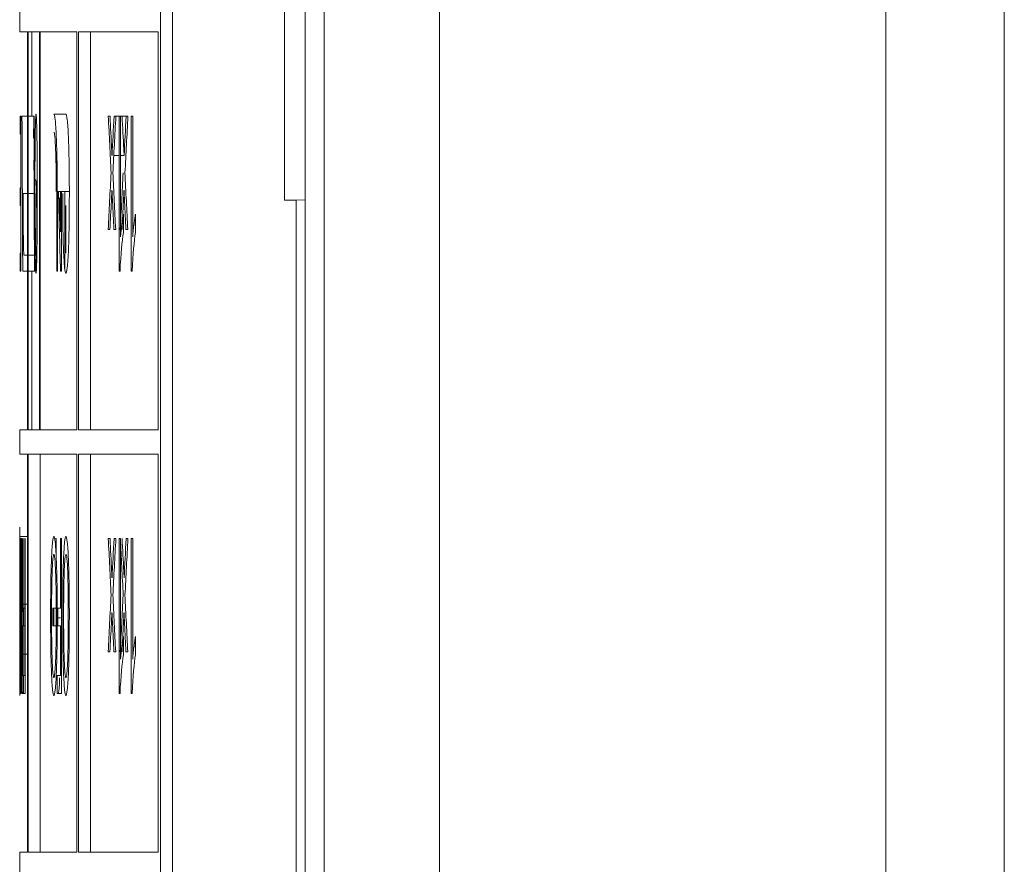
# Model space of a CAD drawing. Header units: inches. Extents: x 2954 to 6480, y 249 to 2776.
# Tile 76 of 105: x 6213.58 to 6221.75, y 1494.57 to 1501.57. Entities that reach past the tile are written whole.
import ezdxf

# ---------------------------------------------------------------- set-up
doc = ezdxf.new("R2010")
doc.units = ezdxf.units.IN
doc.header["$MEASUREMENT"] = 0
doc.layers.add('PWR_0300HP', color=7, linetype='Continuous')

# ---------------------------------------------------------------- blocks, each defined once
blk = doc.blocks.new('SSW07_FRAME 4_SIDE')
at = {"color": 7, "linetype": 'Continuous', "lineweight": 15}
for p, q in [((-234.65, -268.7948), (-234.65, -31.3265)), ((-233.6669, -31.3265), (-233.6669, -268.7948)), ((-239.3063, -102.7623), (-239.3063, -31.5491)), ((-238.3501, -31.5491), (-238.3501, -102.8041)), ((-239.4619, -53.9672), (-239.4619, -99.5584)), ((-240.6626, -90.1822), (-240.6626, -60.4822)), ((-240.5622, -60.4822), (-240.5622, -90.1822)), ((-239.6347, -79.5791), (-239.6347, -71.4794)), ((-241.83, -77.9822), (-241.83, -78.1822)), ((-241.7648, -78.1822), (-241.83, -78.1822)), ((-241.7648, -81.4822), (-241.7648, -78.1822)), ((-241.3555, -78.1822), (-241.7604, -78.1822)), ((-241.7604, -78.1822), (-241.7604, -81.4822)), ((-241.73, -78.1822), (-241.73, -78.8822)), ((-241.6648, -78.1822), (-241.6648, -81.4822)), ((-241.6604, -81.4822), (-241.6604, -78.1822)), ((-241.3555, -81.4822), (-241.3555, -78.1822)), ((-240.6809, -78.1822), (-241.3437, -78.1822)), ((-241.3437, -78.1822), (-241.3437, -81.4822)), ((-241.2436, -81.4822), (-241.2436, -78.1822)), ((-240.6809, -81.4822), (-240.6809, -78.1822)), ((-241.8261, -79.0303), (-241.8261, -78.8822)), ((-241.8261, -78.8822), (-241.8196, -78.8822)), ((-241.8196, -78.8822), (-241.8196, -80.1663)), ((-241.8112, -78.8822), (-241.7648, -78.8822)), ((-241.7604, -78.8822), (-241.7112, -78.8822)), ((-241.6607, -80.1663), (-241.6607, -78.8822)), ((-241.5468, -78.8657), (-241.4467, -78.8657)), ((-241.0954, -78.8822), (-241.0809, -78.8822)), ((-241.0478, -78.8822), (-241.0328, -78.8822)), ((-241.0328, -78.8822), (-241.0063, -78.8822)), ((-241.0063, -80.1663), (-241.0063, -78.8822)), ((-241.0063, -78.8822), (-240.9936, -78.8822)), ((-240.9936, -78.8822), (-240.9475, -78.8822)), ((-240.9936, -78.8822), (-240.9936, -79.8828)), ((-240.9325, -78.8822), (-240.9475, -78.8822)), ((-240.8933, -78.8822), (-240.906, -78.8822)), ((-240.906, -78.8822), (-240.906, -80.1663)), ((-240.8933, -79.8828), (-240.8933, -78.8822)), ((-241.8211, -79.0303), (-241.8261, -79.0303)), ((-241.8211, -79.4749), (-241.8211, -79.0303)), ((-241.5234, -79.1442), (-241.5234, -80.1663)), ((-241.0674, -79.1561), (-241.0648, -79.2071)), ((-240.9671, -79.1561), (-240.9645, -79.2071)), ((-241.0501, -79.2071), (-241.0063, -79.2071)), ((-240.9936, -79.2071), (-240.9645, -79.2071)), ((-241.7011, -79.409), (-241.6963, -79.409)), ((-241.8257, -79.623), (-241.8257, -79.4749)), ((-241.8257, -79.4749), (-241.8211, -79.4749)), ((-241.5186, -79.5073), (-241.4184, -79.5073)), ((-241.5163, -80.1663), (-241.5163, -79.5073)), ((-241.491, -79.5073), (-241.491, -79.8404)), ((-241.4834, -80.1663), (-241.4834, -79.5073)), ((-241.456, -80.1426), (-241.456, -79.5073)), ((-241.8012, -79.5235), (-241.7648, -79.5235)), ((-241.7604, -79.5235), (-241.7012, -79.5235)), ((-239.5386, -79.5766), (-239.6347, -79.5791)), ((-239.5386, -79.5766), (-239.4619, -79.5746)), ((-239.5386, -99.3196), (-239.5386, -79.5766)), ((-241.8211, -79.623), (-241.8257, -79.623)), ((-241.8211, -80.0182), (-241.8211, -79.623)), ((-241.5029, -79.6066), (-241.5029, -79.7327)), ((-241.4478, -79.623), (-241.4478, -80.0182)), ((-240.9703, -79.6935), (-240.9703, -79.8453)), ((-240.87, -79.8453), (-240.87, -79.6935)), ((-241.0821, -79.8206), (-241.0965, -79.8206)), ((-241.0341, -79.8206), (-241.049, -79.8206)), ((-240.9487, -79.8206), (-240.9338, -79.8206)), ((-241.826, -80.1663), (-241.826, -80.0182)), ((-241.826, -80.0182), (-241.8211, -80.0182)), ((-241.7947, -80.0346), (-241.7648, -80.0346)), ((-241.7604, -80.0346), (-241.6947, -80.0346)), ((-241.8196, -80.1663), (-241.826, -80.1663)), ((-241.8046, -80.1663), (-241.7648, -80.1663)), ((-241.7604, -80.1663), (-241.7046, -80.1663)), ((-241.73, -80.1663), (-241.73, -81.4822)), ((-241.5234, -80.1663), (-241.5163, -80.1663)), ((-241.4914, -80.1663), (-241.4834, -80.1663)), ((-240.9981, -80.1663), (-241.0063, -80.1663)), ((-240.906, -80.1663), (-240.8978, -80.1663)), ((-241.83, -81.4822), (-241.83, -81.6822)), ((-241.83, -81.4822), (-241.7648, -81.4822)), ((-241.7604, -81.4822), (-241.3555, -81.4822)), ((-241.3437, -81.4822), (-240.6809, -81.4822)), ((-241.7648, -81.6822), (-241.83, -81.6822)), ((-241.7648, -84.9822), (-241.7648, -81.6822)), ((-241.7604, -81.6822), (-241.7604, -84.9822)), ((-241.3555, -81.6822), (-241.7604, -81.6822)), ((-241.6604, -84.9822), (-241.6604, -81.6822)), ((-241.3555, -84.9822), (-241.3555, -81.6822)), ((-241.3437, -81.6822), (-241.3437, -84.9822)), ((-240.6809, -81.6822), (-241.3437, -81.6822)), ((-241.2436, -84.9822), (-241.2436, -81.6822)), ((-240.6809, -84.9822), (-240.6809, -81.6822)), ((-241.8297, -82.2883), (-241.8298, -82.4056)), ((-241.8298, -82.3657), (-241.7648, -82.3657)), ((-241.8244, -82.5303), (-241.8244, -82.3822)), ((-241.8244, -82.3822), (-241.8169, -82.3822)), ((-241.8169, -82.3822), (-241.8169, -83.6663)), ((-241.815, -82.3822), (-241.8127, -82.3822)), ((-241.804, -82.3822), (-241.8014, -82.3822)), ((-241.804, -82.9584), (-241.804, -82.3822)), ((-241.8014, -82.3822), (-241.8014, -83.6663)), ((-241.7869, -82.9584), (-241.7869, -82.3822)), ((-241.7869, -82.3822), (-241.7837, -82.3822)), ((-241.7837, -82.3822), (-241.7837, -83.6663)), ((-241.5272, -82.3822), (-241.534, -82.3822)), ((-241.5272, -82.5289), (-241.5272, -82.3822)), ((-241.491, -82.3822), (-241.491, -82.9584)), ((-241.4834, -82.3822), (-241.491, -82.3822)), ((-241.4834, -83.6663), (-241.4834, -82.3822)), ((-241.0954, -82.3822), (-241.0809, -82.3822)), ((-241.0478, -82.3822), (-241.0328, -82.3822)), ((-241.0063, -83.6663), (-241.0063, -82.3822)), ((-241.0063, -82.3822), (-240.9936, -82.3822)), ((-240.9936, -82.3822), (-240.9936, -83.3828)), ((-240.9325, -82.3822), (-240.9475, -82.3822)), ((-240.8933, -82.3822), (-240.906, -82.3822)), ((-240.906, -82.3822), (-240.906, -83.6663)), ((-240.8933, -83.3828), (-240.8933, -82.3822)), ((-241.83, -82.5591), (-241.83, -83.6663)), ((-241.8186, -82.5303), (-241.8244, -82.5303)), ((-241.8186, -82.9749), (-241.8186, -82.5303)), ((-241.8283, -82.6199), (-241.8284, -82.7423)), ((-241.0674, -82.6561), (-241.0648, -82.7071)), ((-240.9671, -82.6561), (-240.9645, -82.7071)), ((-241.83, -82.9275), (-241.8186, -82.9275)), ((-241.83, -82.9275), (-241.83, -83.6663)), ((-241.8292, -82.936), (-241.8292, -83.2589)), ((-241.8287, -83.5097), (-241.8287, -82.9275)), ((-241.8169, -82.9275), (-241.8109, -82.9275)), ((-241.8082, -82.9275), (-241.804, -82.9275)), ((-241.8014, -82.9275), (-241.7869, -82.9275)), ((-241.7837, -82.9275), (-241.7648, -82.9275)), ((-241.8239, -83.123), (-241.8239, -82.9749)), ((-241.8239, -82.9749), (-241.8186, -82.9749)), ((-241.8064, -82.9584), (-241.804, -82.9584)), ((-241.7965, -83.1066), (-241.7965, -82.9584)), ((-241.7965, -82.9584), (-241.7869, -82.9584)), ((-241.5551, -82.9584), (-241.5551, -83.1066)), ((-241.534, -82.9584), (-241.5551, -82.9584)), ((-241.5477, -82.9584), (-241.5477, -83.1066)), ((-241.5144, -82.9584), (-241.5144, -83.1066)), ((-241.491, -82.9584), (-241.5144, -82.9584)), ((-241.4927, -83.0407), (-241.5141, -83.0407)), ((-241.8186, -83.123), (-241.8239, -83.123)), ((-241.8186, -83.5182), (-241.8186, -83.123)), ((-241.804, -83.1066), (-241.8085, -83.1066)), ((-241.804, -83.5182), (-241.804, -83.1066)), ((-241.7869, -83.1066), (-241.7965, -83.1066)), ((-241.7869, -83.5182), (-241.7869, -83.1066)), ((-241.5551, -83.1066), (-241.534, -83.1066)), ((-241.5144, -83.1066), (-241.491, -83.1066)), ((-241.491, -83.1066), (-241.491, -83.5182)), ((-240.9703, -83.1935), (-240.9703, -83.3453)), ((-240.87, -83.3453), (-240.87, -83.1935)), ((-241.8169, -83.3404), (-241.804, -83.3404)), ((-241.8014, -83.3404), (-241.7869, -83.3404)), ((-241.7837, -83.3404), (-241.7648, -83.3404)), ((-241.0821, -83.3206), (-241.0965, -83.3206)), ((-241.0341, -83.3206), (-241.049, -83.3206)), ((-240.9487, -83.3206), (-240.9338, -83.3206)), ((-241.8242, -83.6663), (-241.8242, -83.5182)), ((-241.8242, -83.5182), (-241.8186, -83.5182)), ((-241.8089, -83.5182), (-241.804, -83.5182)), ((-241.798, -83.6663), (-241.798, -83.5182)), ((-241.798, -83.5182), (-241.7869, -83.5182)), ((-241.5182, -83.5182), (-241.5182, -83.6663)), ((-241.491, -83.5182), (-241.5182, -83.5182)), ((-241.83, -83.6663), (-241.83, -83.6663)), ((-241.8169, -83.6663), (-241.8242, -83.6663)), ((-241.8014, -83.6663), (-241.8089, -83.6663)), ((-241.7837, -83.6663), (-241.798, -83.6663)), ((-241.5182, -83.6663), (-241.4834, -83.6663)), ((-240.9981, -83.6663), (-241.0063, -83.6663)), ((-240.906, -83.6663), (-240.8978, -83.6663)), ((-241.83, -84.9822), (-241.83, -85.1822)), ((-241.83, -84.9822), (-241.7648, -84.9822)), ((-241.7604, -84.9822), (-241.3555, -84.9822)), ((-241.3437, -84.9822), (-240.6809, -84.9822))]:
    blk.add_line(p, q, dxfattribs=at)
for centre, major_axis, ratio, start_param, end_param in [((35.27, -70.8702), (0, -687.175), 0.403245, 4.724048, 4.725917), ((35.27, -86.4036), (0, -686.5859), 0.403446, 4.701434, 4.7017), ((35.27, -70.8702), (0, -686.927), 0.403245, 4.724053, 4.725922), ((35.27, -48.6443), (0, -415.5362), 0.666849, 4.785222, 4.786354), ((35.27, -48.3401), (0, -415.65), 0.666667, 4.785936, 4.786596), ((35.27, -108.5419), (0, -395.0082), 0.701504, 4.637232, 4.638057), ((35.27, -108.8125), (0, -394.8675), 0.701754, 4.636518, 4.63771), ((35.27, -48.3401), (0, -415.5), 0.666667, 4.785962, 4.786623), ((35.27, -108.5419), (0, -394.8657), 0.701504, 4.637205, 4.63803), ((35.27, -108.8125), (0, -394.725), 0.701754, 4.63649, 4.637682), ((35.27, -70.8068), (0, -729.8277), 0.379542, 4.723952, 4.725214), ((35.27, -108.5384), (0, -394.9596), 0.701591, 4.638424, 4.639614), ((35.27, -48.3397), (0, -415.65), 0.666667, 4.787068, 4.788201), ((35.27, -108.5384), (0, -394.817), 0.701591, 4.638397, 4.639588), ((35.27, -48.3397), (0, -415.5), 0.666667, 4.787095, 4.788228), ((35.27, -62.2671), (0, -431.365), 0.642148, 4.752361, 4.753895), ((35.27, -61.9251), (0, -431.365), 0.642148, 4.753277, 4.753932), ((35.27, -108.799), (0, -394.6838), 0.702081, 4.638304, 4.638901), ((35.27, -108.799), (0, -394.5413), 0.702081, 4.638278, 4.638874), ((35.27, -48.6884), (0, -414.9467), 0.667797, 4.786936, 4.787486), ((35.27, -48.6884), (0, -414.797), 0.667797, 4.786963, 4.787514), ((35.27, -77.5241), (0, -466.2317), 0.59434, 4.722809, 4.723569), ((35.27, -77.1377), (0, -469.5553), 0.590133, 4.723558, 4.724136), ((35.27, -52.1443), (0, -415.5362), 0.666849, 4.785222, 4.786354), ((35.27, -51.8401), (0, -415.65), 0.666667, 4.785936, 4.786596), ((35.27, -112.0419), (0, -395.0082), 0.701504, 4.637232, 4.638057), ((35.27, -112.3125), (0, -394.8675), 0.701754, 4.636518, 4.63771), ((35.27, -52.1443), (0, -415.3862), 0.666849, 4.785248, 4.786381), ((35.27, -51.8401), (0, -415.5), 0.666667, 4.785962, 4.786623), ((35.27, -112.0419), (0, -394.8657), 0.701504, 4.637205, 4.63803), ((35.27, -112.3125), (0, -394.725), 0.701754, 4.63649, 4.637682), ((35.27, -112.0384), (0, -394.9596), 0.701591, 4.638424, 4.639614), ((35.27, -51.8397), (0, -415.65), 0.666667, 4.787068, 4.788201), ((35.27, -112.0384), (0, -394.817), 0.701591, 4.638397, 4.639588), ((35.27, -51.8397), (0, -415.5), 0.666667, 4.787095, 4.788228), ((35.27, -112.299), (0, -394.6838), 0.702081, 4.638304, 4.638901), ((35.27, -52.1884), (0, -414.9467), 0.667797, 4.786936, 4.787486), ((35.27, -112.299), (0, -394.5413), 0.702081, 4.638278, 4.638874), ((35.27, -52.1884), (0, -414.797), 0.667797, 4.786963, 4.787514)]:
    blk.add_ellipse(centre, major_axis=major_axis, ratio=ratio, start_param=start_param, end_param=end_param, dxfattribs=at)
for points, knots in [([(-241.6947, -78.8657), (-241.696, -78.8673), (-241.6973, -78.881), (-241.6996, -78.945), (-241.7007, -78.9928), (-241.7023, -79.1184), (-241.7028, -79.1942), (-241.7036, -79.353), (-241.7037, -79.4378), (-241.7037, -79.5222)], [0, 0, 0, 0, 0.25, 0.25, 0.5, 0.5, 0.75, 0.75, 1, 1, 1, 1]), ([(-241.6843, -79.5073), (-241.6843, -79.4241), (-241.6845, -79.3434), (-241.6855, -79.1879), (-241.6862, -79.1145), (-241.6882, -78.9911), (-241.6894, -78.9437), (-241.692, -78.8802), (-241.6933, -78.867), (-241.6947, -78.8657)], [0, 0, 0, 0, 0.25, 0.25, 0.5, 0.5, 0.75, 0.75, 1, 1, 1, 1]), ([(-241.5468, -78.8657), (-241.543, -78.867), (-241.5393, -78.88), (-241.5322, -78.9435), (-241.529, -78.9913), (-241.5238, -79.1128), (-241.5218, -79.1863), (-241.5192, -79.3411), (-241.5186, -79.424), (-241.5186, -79.5073)], [0, 0, 0, 0, 0.25, 0.25, 0.5, 0.5, 0.75, 0.75, 1, 1, 1, 1]), ([(-241.4184, -79.5073), (-241.4185, -79.4241), (-241.4191, -79.3434), (-241.4217, -79.1877), (-241.4236, -79.1144), (-241.4289, -78.991), (-241.4321, -78.9436), (-241.4391, -78.8802), (-241.4429, -78.867), (-241.4467, -78.8657)], [0, 0, 0, 0, 0.25, 0.25, 0.5, 0.5, 0.75, 0.75, 1, 1, 1, 1]), ([(-241.5271, -79.5052), (-241.5271, -79.4442), (-241.5274, -79.3839), (-241.5289, -79.2669), (-241.5302, -79.2112), (-241.5338, -79.1161), (-241.5361, -79.0773), (-241.5412, -79.0253), (-241.544, -79.0154), (-241.5468, -79.0139)], [0, 0, 0, 0, 0.25, 0.25, 0.5, 0.5, 0.75, 0.75, 1, 1, 1, 1]), ([(-241.6963, -79.409), (-241.6954, -79.41), (-241.6945, -79.413), (-241.6927, -79.4364), (-241.6918, -79.4566), (-241.6903, -79.5273), (-241.6897, -79.5766), (-241.689, -79.6825), (-241.6888, -79.7398), (-241.6888, -79.7972)], [0, 0, 0, 0, 0.25, 0.25, 0.5, 0.5, 0.75, 0.75, 1, 1, 1, 1]), ([(-241.6947, -80.1828), (-241.6933, -80.1808), (-241.6919, -80.169), (-241.6892, -80.1024), (-241.688, -80.0502), (-241.686, -79.9214), (-241.6853, -79.8438), (-241.6844, -79.6791), (-241.6843, -79.5932), (-241.6843, -79.5073)], [0, 0, 0, 0, 0.25, 0.25, 0.5, 0.5, 0.75, 0.75, 1, 1, 1, 1]), ([(-241.4467, -80.1828), (-241.4428, -80.1808), (-241.4389, -80.169), (-241.4316, -80.1025), (-241.4283, -80.0503), (-241.4231, -79.9215), (-241.4212, -79.8439), (-241.4189, -79.6792), (-241.4185, -79.5932), (-241.4184, -79.5073)], [0, 0, 0, 0, 0.25, 0.25, 0.5, 0.5, 0.75, 0.75, 1, 1, 1, 1]), ([(-241.0652, -79.4959), (-241.066, -79.5109), (-241.0668, -79.5259), (-241.0676, -79.5408), (-241.068, -79.5483), (-241.0684, -79.5558), (-241.0687, -79.5633), (-241.0691, -79.5708), (-241.0695, -79.5782), (-241.0699, -79.5857)], [0, 0, 0, 0, 0.0000548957, 0.0000548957, 0.0000548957, 0.0000823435, 0.0000823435, 0.0000823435, 0.0001097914, 0.0001097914, 0.0001097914, 0.0001097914]), ([(-241.0604, -79.5929), (-241.0612, -79.5767), (-241.062, -79.5605), (-241.0628, -79.5444), (-241.0632, -79.5363), (-241.0636, -79.5282), (-241.064, -79.5202), (-241.0644, -79.5121), (-241.0648, -79.504), (-241.0652, -79.4959)], [0, 0, 0, 0, 0.0000583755, 0.0000583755, 0.0000583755, 0.0000875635, 0.0000875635, 0.0000875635, 0.0001167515, 0.0001167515, 0.0001167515, 0.0001167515]), ([(-240.9696, -79.5857), (-240.9692, -79.5782), (-240.9689, -79.5708), (-240.9685, -79.5633), (-240.9679, -79.552), (-240.9673, -79.5408), (-240.9667, -79.5296), (-240.9661, -79.5184), (-240.9655, -79.5072), (-240.965, -79.4959)], [0, 0, 0, 0, 0.0000274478, 0.0000274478, 0.0000274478, 0.0000686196, 0.0000686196, 0.0000686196, 0.0001097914, 0.0001097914, 0.0001097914, 0.0001097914]), ([(-240.965, -79.4959), (-240.9641, -79.5121), (-240.9633, -79.5282), (-240.9625, -79.5444), (-240.9621, -79.5525), (-240.9617, -79.5605), (-240.9613, -79.5686), (-240.9609, -79.5767), (-240.9605, -79.5848), (-240.9601, -79.5929)], [0, 0, 0, 0, 0.0000583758, 0.0000583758, 0.0000583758, 0.0000875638, 0.0000875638, 0.0000875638, 0.0001167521, 0.0001167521, 0.0001167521, 0.0001167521]), ([(-241.8012, -79.5235), (-241.8012, -79.586), (-241.8011, -79.6476), (-241.8006, -79.7674), (-241.8003, -79.8264), (-241.7991, -79.9264), (-241.7984, -79.9673), (-241.7967, -80.0218), (-241.7957, -80.0332), (-241.7947, -80.0346)], [0, 0, 0, 0, 0.25, 0.25, 0.5, 0.5, 0.75, 0.75, 1, 1, 1, 1]), ([(-241.7037, -79.5222), (-241.7037, -79.6065), (-241.7036, -79.6895), (-241.7029, -79.8493), (-241.7023, -79.9258), (-241.7007, -80.0527), (-241.6997, -80.1022), (-241.6973, -80.1673), (-241.696, -80.1813), (-241.6947, -80.1828)], [0, 0, 0, 0, 0.25, 0.25, 0.5, 0.5, 0.75, 0.75, 1, 1, 1, 1]), ([(-241.6947, -80.0346), (-241.6957, -80.0332), (-241.6967, -80.0217), (-241.6984, -79.9675), (-241.6991, -79.9267), (-241.7002, -79.8276), (-241.7006, -79.7692), (-241.7011, -79.6485), (-241.7012, -79.586), (-241.7012, -79.5235)], [0, 0, 0, 0, 0.25, 0.25, 0.5, 0.5, 0.75, 0.75, 1, 1, 1, 1]), ([(-241.4736, -79.5222), (-241.4735, -79.6065), (-241.4731, -79.6895), (-241.4709, -79.8494), (-241.4692, -79.9259), (-241.4643, -80.0528), (-241.4612, -80.1023), (-241.4543, -80.1674), (-241.4506, -80.1813), (-241.4467, -80.1828)], [0, 0, 0, 0, 0.25, 0.25, 0.5, 0.5, 0.75, 0.75, 1, 1, 1, 1]), ([(-240.9936, -79.8828), (-240.9902, -79.8419), (-240.9866, -79.8064), (-240.9787, -79.7437), (-240.9746, -79.716), (-240.9703, -79.6935)], [0, 0, 0, 0, 0.5, 0.5, 1, 1, 1, 1]), ([(-240.87, -79.6935), (-240.8722, -79.7047), (-240.8743, -79.7168), (-240.8763, -79.7307), (-240.8784, -79.7446), (-240.8804, -79.7594), (-240.8823, -79.7751), (-240.8843, -79.7906), (-240.8862, -79.8071), (-240.888, -79.8247), (-240.8899, -79.8425), (-240.8916, -79.8623), (-240.8933, -79.8828)], [0, 0, 0, 0, 0.0000885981, 0.0000885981, 0.0000885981, 0.0001770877, 0.0001770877, 0.0001770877, 0.0002650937, 0.0002650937, 0.0002650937, 0.0003541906, 0.0003541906, 0.0003541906, 0.0003541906]), ([(-241.6888, -79.7972), (-241.6888, -79.8369), (-241.6889, -79.8762), (-241.6893, -79.9522), (-241.6895, -79.9886), (-241.6903, -80.054), (-241.6908, -80.0823), (-241.6919, -80.1249), (-241.6925, -80.139), (-241.6932, -80.1479)], [0, 0, 0, 0, 0.25, 0.25, 0.5, 0.5, 0.75, 0.75, 1, 1, 1, 1]), ([(-241.8297, -82.2883), (-241.8296, -82.3058), (-241.8295, -82.3252), (-241.8293, -82.3737), (-241.8292, -82.4021), (-241.8291, -82.4316)], [0, 0, 0, 0, 0.5, 0.5, 1, 1, 1, 1]), ([(-241.8298, -82.3657), (-241.8299, -82.3668), (-241.8299, -82.3725), (-241.83, -82.4179), (-241.83, -82.4575), (-241.83, -82.5685), (-241.83, -82.639), (-241.83, -82.7823), (-241.83, -82.8548), (-241.83, -82.9275)], [0, 0, 0, 0, 0.25, 0.25, 0.5, 0.5, 0.75, 0.75, 1, 1, 1, 1]), ([(-241.8294, -82.5278), (-241.8294, -82.5158), (-241.8294, -82.5039), (-241.8295, -82.4924), (-241.8295, -82.481), (-241.8296, -82.4702), (-241.8296, -82.4598), (-241.8297, -82.4392), (-241.8297, -82.4214), (-241.8298, -82.4056)], [0, 0, 0, 0, 0.000065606, 0.000065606, 0.000065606, 0.000131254, 0.000131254, 0.000131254, 0.000262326, 0.000262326, 0.000262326, 0.000262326]), ([(-241.8291, -82.4316), (-241.829, -82.4097), (-241.8289, -82.3923), (-241.8286, -82.3706), (-241.8284, -82.3664), (-241.8282, -82.3657)], [0, 0, 0, 0, 0.5, 0.5, 1, 1, 1, 1]), ([(-241.8282, -82.3657), (-241.8279, -82.3672), (-241.8276, -82.3817), (-241.8269, -82.4496), (-241.8266, -82.5001), (-241.8261, -82.6265), (-241.8258, -82.7015), (-241.8256, -82.8578), (-241.8255, -82.941), (-241.8255, -83.0237)], [0, 0, 0, 0, 0.25, 0.25, 0.5, 0.5, 0.75, 0.75, 1, 1, 1, 1]), ([(-241.5737, -83.0222), (-241.5736, -82.9381), (-241.5732, -82.8553), (-241.571, -82.6951), (-241.5692, -82.6196), (-241.5644, -82.4934), (-241.5612, -82.4459), (-241.5544, -82.3817), (-241.5506, -82.3673), (-241.5468, -82.3657)], [0, 0, 0, 0, 0.25, 0.25, 0.5, 0.5, 0.75, 0.75, 1, 1, 1, 1]), ([(-241.5468, -82.3657), (-241.543, -82.367), (-241.5393, -82.38), (-241.5322, -82.4435), (-241.529, -82.4913), (-241.5238, -82.6128), (-241.5218, -82.6863), (-241.5192, -82.8411), (-241.5186, -82.924), (-241.5186, -83.0073)], [0, 0, 0, 0, 0.25, 0.25, 0.5, 0.5, 0.75, 0.75, 1, 1, 1, 1]), ([(-241.4467, -82.3657), (-241.4505, -82.3673), (-241.4542, -82.381), (-241.4611, -82.4449), (-241.4642, -82.4927), (-241.4691, -82.6183), (-241.4709, -82.6941), (-241.4731, -82.8529), (-241.4735, -82.9377), (-241.4736, -83.0222)], [0, 0, 0, 0, 0.25, 0.25, 0.5, 0.5, 0.75, 0.75, 1, 1, 1, 1]), ([(-241.4184, -83.0073), (-241.4185, -82.9241), (-241.4191, -82.8434), (-241.4217, -82.6877), (-241.4236, -82.6144), (-241.4289, -82.491), (-241.4321, -82.4436), (-241.4391, -82.3802), (-241.4429, -82.367), (-241.4467, -82.3657)], [0, 0, 0, 0, 0.25, 0.25, 0.5, 0.5, 0.75, 0.75, 1, 1, 1, 1]), ([(-241.8297, -83.0271), (-241.8297, -82.9808), (-241.8297, -82.9345), (-241.8297, -82.8429), (-241.8297, -82.7984), (-241.8296, -82.6698), (-241.8295, -82.5918), (-241.8294, -82.5278)], [0, 0, 0, 0, 0.25, 0.25, 0.5, 0.5, 1, 1, 1, 1]), ([(-241.8283, -82.5139), (-241.8283, -82.5142), (-241.8284, -82.5146), (-241.8284, -82.5159), (-241.8284, -82.5172), (-241.8285, -82.5195), (-241.8285, -82.5223), (-241.8286, -82.528), (-241.8287, -82.5372), (-241.8288, -82.5476)], [0, 0, 0, 0, 0.0000415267, 0.0000415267, 0.0000415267, 0.0000831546, 0.0000831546, 0.0000831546, 0.0001659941, 0.0001659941, 0.0001659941, 0.0001659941]), ([(-241.8265, -83.0242), (-241.8265, -82.9627), (-241.8265, -82.9016), (-241.8267, -82.7826), (-241.8268, -82.7239), (-241.8271, -82.624), (-241.8273, -82.5817), (-241.8278, -82.5261), (-241.828, -82.5154), (-241.8283, -82.5139)], [0, 0, 0, 0, 0.25, 0.25, 0.5, 0.5, 0.75, 0.75, 1, 1, 1, 1]), ([(-241.5468, -82.5139), (-241.5496, -82.5154), (-241.5524, -82.5255), (-241.5574, -82.5793), (-241.5596, -82.6197), (-241.563, -82.7181), (-241.5642, -82.7764), (-241.5656, -82.8982), (-241.5658, -82.9607), (-241.5658, -83.0235)], [0, 0, 0, 0, 0.25, 0.25, 0.5, 0.5, 0.75, 0.75, 1, 1, 1, 1]), ([(-241.5271, -83.0052), (-241.5271, -82.9442), (-241.5274, -82.8839), (-241.5289, -82.7669), (-241.5302, -82.7112), (-241.5338, -82.6161), (-241.5361, -82.5773), (-241.5412, -82.5253), (-241.544, -82.5154), (-241.5468, -82.5139)], [0, 0, 0, 0, 0.25, 0.25, 0.5, 0.5, 0.75, 0.75, 1, 1, 1, 1]), ([(-241.4657, -83.0235), (-241.4657, -82.9609), (-241.4655, -82.8989), (-241.4641, -82.7788), (-241.463, -82.72), (-241.4596, -82.6206), (-241.4574, -82.5798), (-241.4523, -82.5254), (-241.4495, -82.5155), (-241.4467, -82.5139)], [0, 0, 0, 0, 0.25, 0.25, 0.5, 0.5, 0.75, 0.75, 1, 1, 1, 1]), ([(-241.4467, -82.5139), (-241.4439, -82.5154), (-241.4411, -82.5253), (-241.436, -82.5767), (-241.4338, -82.6155), (-241.4302, -82.7092), (-241.4288, -82.7648), (-241.4273, -82.8825), (-241.427, -82.9439), (-241.427, -83.0052)], [0, 0, 0, 0, 0.25, 0.25, 0.5, 0.5, 0.75, 0.75, 1, 1, 1, 1]), ([(-241.8288, -82.5476), (-241.8287, -82.5554), (-241.8287, -82.5633), (-241.8287, -82.5706), (-241.8286, -82.5778), (-241.8286, -82.5845), (-241.8285, -82.5906), (-241.8285, -82.6027), (-241.8284, -82.6118), (-241.8283, -82.6199)], [0, 0, 0, 0, 0.0000436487, 0.0000436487, 0.0000436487, 0.0000873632, 0.0000873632, 0.0000873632, 0.0001745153, 0.0001745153, 0.0001745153, 0.0001745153]), ([(-241.8291, -82.6209), (-241.8291, -82.6473), (-241.8292, -82.6753), (-241.8293, -82.7383), (-241.8293, -82.7728), (-241.8294, -82.8776), (-241.8294, -82.9516), (-241.8294, -83.0253)], [0, 0, 0, 0, 0.25, 0.25, 0.5, 0.5, 1, 1, 1, 1]), ([(-241.8284, -82.7423), (-241.8285, -82.7295), (-241.8287, -82.7145), (-241.8289, -82.6742), (-241.829, -82.6494), (-241.8291, -82.6209)], [0, 0, 0, 0, 0.5, 0.5, 1, 1, 1, 1]), ([(-241.8109, -82.6533), (-241.8105, -82.7123), (-241.81, -82.7712), (-241.8093, -82.8558), (-241.809, -82.8827), (-241.8084, -82.928), (-241.808, -82.942), (-241.8076, -82.9525)], [0, 0, 0, 0, 0.5, 0.5, 0.75, 0.75, 1, 1, 1, 1]), ([(-241.8111, -82.9116), (-241.8113, -82.8986), (-241.8114, -82.8857), (-241.8116, -82.8719), (-241.8117, -82.8581), (-241.8119, -82.8435), (-241.812, -82.8288), (-241.8122, -82.7995), (-241.8125, -82.7682), (-241.8127, -82.7366)], [0, 0, 0, 0, 0.00005557, 0.00005557, 0.00005557, 0.0001111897, 0.0001111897, 0.0001111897, 0.0002220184, 0.0002220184, 0.0002220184, 0.0002220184]), ([(-241.81, -82.9749), (-241.8101, -82.9704), (-241.8102, -82.966), (-241.8103, -82.9613), (-241.8104, -82.9566), (-241.8105, -82.9516), (-241.8106, -82.9464), (-241.8108, -82.936), (-241.811, -82.9244), (-241.8111, -82.9116)], [0, 0, 0, 0, 0.0000296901, 0.0000296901, 0.0000296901, 0.0000594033, 0.0000594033, 0.0000594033, 0.000118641, 0.000118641, 0.000118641, 0.000118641]), ([(-241.8138, -83.3201), (-241.8138, -83.2752), (-241.8138, -83.2306), (-241.8134, -83.147), (-241.8131, -83.1088), (-241.8124, -83.0473), (-241.812, -83.0239), (-241.811, -82.9917), (-241.8105, -82.9823), (-241.81, -82.9749)], [0, 0, 0, 0, 0.25, 0.25, 0.5, 0.5, 0.75, 0.75, 1, 1, 1, 1]), ([(-241.8076, -82.9525), (-241.8075, -82.9538), (-241.8074, -82.9551), (-241.8073, -82.9558), (-241.8072, -82.9565), (-241.8071, -82.9569), (-241.807, -82.9574), (-241.8068, -82.9583), (-241.8066, -82.9584), (-241.8064, -82.9584)], [0, 0, 0, 0, 0.00002243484, 0.00002243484, 0.00002243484, 0.00004484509, 0.00004484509, 0.00004484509, 0.00008954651, 0.00008954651, 0.00008954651, 0.00008954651]), ([(-241.5469, -83.5346), (-241.5439, -83.5333), (-241.541, -83.5213), (-241.5357, -83.4665), (-241.5332, -83.4262), (-241.5296, -83.3235), (-241.5286, -83.2615), (-241.5273, -83.1346), (-241.5271, -83.0699), (-241.5271, -83.0052)], [0, 0, 0, 0, 0.25, 0.25, 0.5, 0.5, 0.75, 0.75, 1, 1, 1, 1]), ([(-241.5186, -83.0073), (-241.5186, -83.0928), (-241.519, -83.1773), (-241.5212, -83.3408), (-241.5231, -83.4186), (-241.5284, -83.5497), (-241.5317, -83.6017), (-241.539, -83.6686), (-241.5429, -83.6808), (-241.5468, -83.6828)], [0, 0, 0, 0, 0.25, 0.25, 0.5, 0.5, 0.75, 0.75, 1, 1, 1, 1]), ([(-241.427, -83.0052), (-241.427, -83.0698), (-241.4272, -83.1341), (-241.4284, -83.2602), (-241.4295, -83.3228), (-241.4331, -83.4265), (-241.4356, -83.4665), (-241.4409, -83.5213), (-241.4438, -83.5333), (-241.4468, -83.5346)], [0, 0, 0, 0, 0.25, 0.25, 0.5, 0.5, 0.75, 0.75, 1, 1, 1, 1]), ([(-241.4467, -83.6828), (-241.4428, -83.6808), (-241.4389, -83.669), (-241.4316, -83.6025), (-241.4283, -83.5503), (-241.4231, -83.4215), (-241.4212, -83.3439), (-241.4189, -83.1792), (-241.4185, -83.0932), (-241.4184, -83.0073)], [0, 0, 0, 0, 0.25, 0.25, 0.5, 0.5, 0.75, 0.75, 1, 1, 1, 1]), ([(-241.0652, -82.9959), (-241.066, -83.0109), (-241.0668, -83.0259), (-241.0676, -83.0408), (-241.068, -83.0483), (-241.0684, -83.0558), (-241.0687, -83.0633), (-241.0691, -83.0708), (-241.0695, -83.0782), (-241.0699, -83.0857)], [0, 0, 0, 0, 0.0000548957, 0.0000548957, 0.0000548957, 0.0000823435, 0.0000823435, 0.0000823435, 0.0001097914, 0.0001097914, 0.0001097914, 0.0001097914]), ([(-241.0604, -83.0929), (-241.0612, -83.0767), (-241.062, -83.0605), (-241.0628, -83.0444), (-241.0632, -83.0363), (-241.0636, -83.0282), (-241.064, -83.0202), (-241.0644, -83.0121), (-241.0648, -83.004), (-241.0652, -82.9959)], [0, 0, 0, 0, 0.0000583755, 0.0000583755, 0.0000583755, 0.0000875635, 0.0000875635, 0.0000875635, 0.0001167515, 0.0001167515, 0.0001167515, 0.0001167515]), ([(-240.9696, -83.0857), (-240.9692, -83.0782), (-240.9689, -83.0708), (-240.9685, -83.0633), (-240.9679, -83.052), (-240.9673, -83.0408), (-240.9667, -83.0296), (-240.9661, -83.0184), (-240.9655, -83.0072), (-240.965, -82.9959)], [0, 0, 0, 0, 0.0000274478, 0.0000274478, 0.0000274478, 0.0000686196, 0.0000686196, 0.0000686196, 0.0001097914, 0.0001097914, 0.0001097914, 0.0001097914]), ([(-240.965, -82.9959), (-240.9641, -83.0121), (-240.9633, -83.0282), (-240.9625, -83.0444), (-240.9621, -83.0525), (-240.9617, -83.0605), (-240.9613, -83.0686), (-240.9609, -83.0767), (-240.9605, -83.0848), (-240.9601, -83.0929)], [0, 0, 0, 0, 0.0000583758, 0.0000583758, 0.0000583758, 0.0000875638, 0.0000875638, 0.0000875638, 0.0001167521, 0.0001167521, 0.0001167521, 0.0001167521]), ([(-241.8283, -83.6828), (-241.8286, -83.6813), (-241.8288, -83.6674), (-241.8292, -83.6016), (-241.8294, -83.5516), (-241.8296, -83.4266), (-241.8296, -83.3511), (-241.8297, -83.1939), (-241.8297, -83.1104), (-241.8297, -83.0271)], [0, 0, 0, 0, 0.25, 0.25, 0.5, 0.5, 0.75, 0.75, 1, 1, 1, 1]), ([(-241.8294, -83.0253), (-241.8294, -83.0867), (-241.8294, -83.1473), (-241.8293, -83.2652), (-241.8293, -83.3236), (-241.8291, -83.4236), (-241.829, -83.4649), (-241.8287, -83.5213), (-241.8285, -83.5332), (-241.8283, -83.5346)], [0, 0, 0, 0, 0.25, 0.25, 0.5, 0.5, 0.75, 0.75, 1, 1, 1, 1]), ([(-241.8255, -83.0237), (-241.8255, -83.1071), (-241.8256, -83.1893), (-241.8259, -83.3483), (-241.8261, -83.4246), (-241.8266, -83.552), (-241.8269, -83.6021), (-241.8276, -83.6668), (-241.828, -83.6814), (-241.8283, -83.6828)], [0, 0, 0, 0, 0.25, 0.25, 0.5, 0.5, 0.75, 0.75, 1, 1, 1, 1]), ([(-241.8283, -83.5346), (-241.828, -83.5329), (-241.8278, -83.5223), (-241.8273, -83.4679), (-241.8271, -83.4266), (-241.8268, -83.3277), (-241.8266, -83.2691), (-241.8265, -83.1487), (-241.8265, -83.0863), (-241.8265, -83.0242)], [0, 0, 0, 0, 0.25, 0.25, 0.5, 0.5, 0.75, 0.75, 1, 1, 1, 1]), ([(-241.5468, -83.6828), (-241.5506, -83.6813), (-241.5544, -83.6677), (-241.5613, -83.6027), (-241.5644, -83.5533), (-241.5692, -83.4281), (-241.571, -83.3514), (-241.5732, -83.1921), (-241.5736, -83.1069), (-241.5737, -83.0222)], [0, 0, 0, 0, 0.25, 0.25, 0.5, 0.5, 0.75, 0.75, 1, 1, 1, 1]), ([(-241.5658, -83.0235), (-241.5658, -83.0861), (-241.5655, -83.1477), (-241.5642, -83.2675), (-241.5631, -83.3265), (-241.5597, -83.4265), (-241.5576, -83.4673), (-241.5525, -83.5218), (-241.5497, -83.5332), (-241.5469, -83.5346)], [0, 0, 0, 0, 0.25, 0.25, 0.5, 0.5, 0.75, 0.75, 1, 1, 1, 1]), ([(-241.4736, -83.0222), (-241.4735, -83.1065), (-241.4731, -83.1895), (-241.4709, -83.3494), (-241.4692, -83.4259), (-241.4643, -83.5528), (-241.4612, -83.6023), (-241.4543, -83.6674), (-241.4506, -83.6813), (-241.4467, -83.6828)], [0, 0, 0, 0, 0.25, 0.25, 0.5, 0.5, 0.75, 0.75, 1, 1, 1, 1]), ([(-241.4468, -83.5346), (-241.4496, -83.5332), (-241.4524, -83.5217), (-241.4574, -83.4676), (-241.4596, -83.4268), (-241.4629, -83.3277), (-241.4641, -83.2693), (-241.4654, -83.1486), (-241.4657, -83.086), (-241.4657, -83.0235)], [0, 0, 0, 0, 0.25, 0.25, 0.5, 0.5, 0.75, 0.75, 1, 1, 1, 1]), ([(-241.8085, -83.1066), (-241.8089, -83.1071), (-241.8093, -83.1082), (-241.8101, -83.1178), (-241.8105, -83.1267), (-241.8111, -83.1618), (-241.8114, -83.1884), (-241.8117, -83.2491), (-241.8118, -83.2826), (-241.8118, -83.3162)], [0, 0, 0, 0, 0.25, 0.25, 0.5, 0.5, 0.75, 0.75, 1, 1, 1, 1]), ([(-240.9936, -83.3828), (-240.9902, -83.3419), (-240.9866, -83.3064), (-240.9787, -83.2437), (-240.9746, -83.216), (-240.9703, -83.1935)], [0, 0, 0, 0, 0.5, 0.5, 1, 1, 1, 1]), ([(-240.87, -83.1935), (-240.8722, -83.2047), (-240.8743, -83.2168), (-240.8763, -83.2307), (-240.8784, -83.2446), (-240.8804, -83.2594), (-240.8823, -83.2751), (-240.8843, -83.2906), (-240.8862, -83.3071), (-240.888, -83.3247), (-240.8899, -83.3425), (-240.8916, -83.3623), (-240.8933, -83.3828)], [0, 0, 0, 0, 0.0000885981, 0.0000885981, 0.0000885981, 0.0001770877, 0.0001770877, 0.0001770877, 0.0002650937, 0.0002650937, 0.0002650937, 0.0003541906, 0.0003541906, 0.0003541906, 0.0003541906]), ([(-241.8089, -83.6663), (-241.8095, -83.6659), (-241.8101, -83.6642), (-241.8114, -83.6466), (-241.812, -83.6308), (-241.8129, -83.5672), (-241.8133, -83.5223), (-241.8137, -83.4258), (-241.8138, -83.3731), (-241.8138, -83.3201)], [0, 0, 0, 0, 0.25, 0.25, 0.5, 0.5, 0.75, 0.75, 1, 1, 1, 1]), ([(-241.8118, -83.3162), (-241.8118, -83.3461), (-241.8118, -83.376), (-241.8115, -83.4306), (-241.8113, -83.4551), (-241.8104, -83.5096), (-241.8097, -83.5176), (-241.8089, -83.5182)], [0, 0, 0, 0, 0.25, 0.25, 0.5, 0.5, 1, 1, 1, 1]), ([(-241.4988, -83.5379), (-241.4992, -83.5506), (-241.5008, -83.5982), (-241.5049, -83.6469), (-241.5084, -83.6599), (-241.5102, -83.6663)], [0, 0, 0, 0, 0.155138, 0.57899, 1, 1, 1, 1])]:
    blk.add_open_spline(points, degree=3, knots=knots, dxfattribs=at)
for points in [[(-240.9703, -79.8453), (-240.9817, -79.9198), (-240.9922, -80.0211), (-240.9981, -80.1663)], [(-240.8978, -80.1663), (-240.8919, -80.0213), (-240.8814, -79.9197), (-240.87, -79.8453)], [(-240.9703, -83.3453), (-240.9817, -83.4198), (-240.9922, -83.5211), (-240.9981, -83.6663)], [(-240.8978, -83.6663), (-240.8919, -83.5213), (-240.8814, -83.4197), (-240.87, -83.3453)]]:
    blk.add_open_spline(points, degree=3, dxfattribs=at)

msp = doc.modelspace()

# ---------------------------------------------------------------- block references
at = {"layer": 'PWR_0300HP'}
msp.add_blockref('SSW07_FRAME 4_SIDE', (6455.4122, 1579.6493), dxfattribs=at)

doc.saveas('drawing.dxf')
